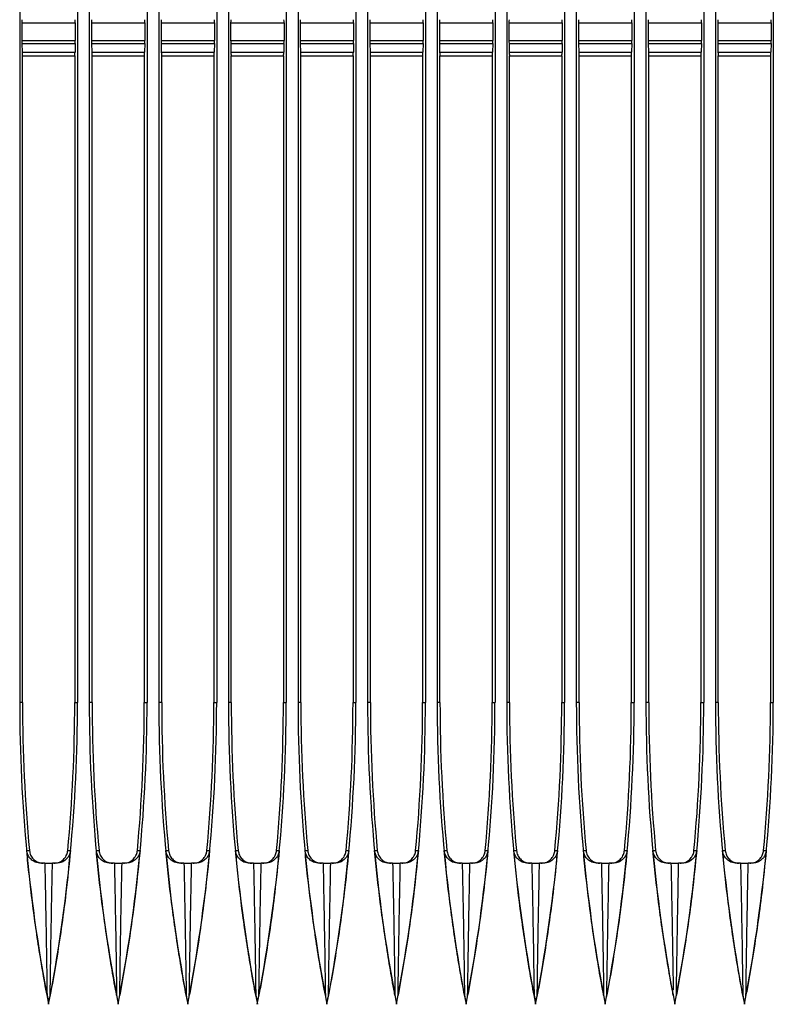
# Model space of a CAD drawing. Header units: millimetres. Extents: x 25 to 1935, y 715 to 2336.
# Tile 131 of 252: x 1343 to 1364, y 910 to 938. Entities that reach past the tile are written whole.
import ezdxf

# ---------------------------------------------------------------- set-up
doc = ezdxf.new("R2010")
doc.units = ezdxf.units.MM
doc.header["$LTSCALE"] = 2
doc.layers.get('0').update_dxf_attribs({"color": 2})

msp = doc.modelspace()

# ---------------------------------------------------------------- linework, layer by layer
at = {"color": 2, "linetype": 'Continuous', "lineweight": 30}
for p, q in [((1342.597, 1009.204), (1342.597, 918.637)), ((1344.26, 1009.204), (1344.26, 918.637)), ((1344.597, 1009.204), (1344.597, 918.637)), ((1346.26, 1009.204), (1346.26, 918.637)), ((1346.597, 1009.204), (1346.597, 918.637)), ((1348.26, 1009.204), (1348.26, 918.637)), ((1348.597, 1009.204), (1348.597, 918.637)), ((1350.26, 1009.204), (1350.26, 918.637)), ((1350.597, 1009.204), (1350.597, 918.637)), ((1352.26, 1009.204), (1352.26, 918.637)), ((1352.597, 1009.204), (1352.597, 918.637)), ((1354.26, 1009.204), (1354.26, 918.637)), ((1354.597, 1009.204), (1354.597, 918.637)), ((1356.26, 1009.204), (1356.26, 918.637)), ((1356.597, 1009.204), (1356.597, 918.637)), ((1358.26, 1009.204), (1358.26, 918.637)), ((1358.597, 1009.204), (1358.597, 918.637)), ((1360.26, 1009.204), (1360.26, 918.637)), ((1360.597, 1009.204), (1360.597, 918.637)), ((1362.26, 1009.204), (1362.26, 918.637)), ((1362.597, 1009.204), (1362.597, 918.637)), ((1364.26, 1009.204), (1364.26, 918.637)), ((1342.661, 938.173), (1342.661, 937.668)), ((1342.661, 938.173), (1344.195, 938.173)), ((1344.195, 938.173), (1344.195, 937.668)), ((1344.661, 938.173), (1344.661, 937.668)), ((1344.661, 938.173), (1346.195, 938.173)), ((1346.195, 938.173), (1346.195, 937.668)), ((1346.661, 938.173), (1346.661, 937.668)), ((1346.661, 938.173), (1348.195, 938.173)), ((1348.195, 938.173), (1348.195, 937.668)), ((1348.661, 938.173), (1348.661, 937.668)), ((1348.661, 938.173), (1350.195, 938.173)), ((1350.195, 938.173), (1350.195, 937.668)), ((1350.661, 938.173), (1350.661, 937.668)), ((1350.661, 938.173), (1352.195, 938.173)), ((1352.195, 938.173), (1352.195, 937.668)), ((1352.661, 938.173), (1352.661, 937.668)), ((1352.661, 938.173), (1354.195, 938.173)), ((1354.195, 938.173), (1354.195, 937.668)), ((1354.661, 938.173), (1354.661, 937.668)), ((1354.661, 938.173), (1356.195, 938.173)), ((1356.195, 938.173), (1356.195, 937.668)), ((1356.661, 938.173), (1356.661, 937.668)), ((1356.661, 938.173), (1358.195, 938.173)), ((1358.195, 938.173), (1358.195, 937.668)), ((1358.661, 938.173), (1358.661, 937.668)), ((1358.661, 938.173), (1360.195, 938.173)), ((1360.195, 938.173), (1360.195, 937.668)), ((1360.661, 938.173), (1360.661, 937.668)), ((1360.661, 938.173), (1362.195, 938.173)), ((1362.195, 938.173), (1362.195, 937.668)), ((1362.661, 938.173), (1362.661, 937.668)), ((1362.661, 938.173), (1364.195, 938.173)), ((1364.195, 938.173), (1364.195, 937.668)), ((1342.661, 937.668), (1344.195, 937.668)), ((1342.662, 937.578), (1342.668, 937.331)), ((1342.662, 937.578), (1344.194, 937.578)), ((1344.194, 937.578), (1344.188, 937.331)), ((1344.661, 937.668), (1346.195, 937.668)), ((1344.662, 937.578), (1344.668, 937.331)), ((1344.662, 937.578), (1346.194, 937.578)), ((1346.194, 937.578), (1346.188, 937.331)), ((1346.661, 937.668), (1348.195, 937.668)), ((1346.662, 937.578), (1346.668, 937.331)), ((1346.662, 937.578), (1348.194, 937.578)), ((1348.194, 937.578), (1348.188, 937.331)), ((1348.661, 937.668), (1350.195, 937.668)), ((1348.662, 937.578), (1348.668, 937.331)), ((1348.662, 937.578), (1350.194, 937.578)), ((1350.194, 937.578), (1350.188, 937.331)), ((1350.661, 937.668), (1352.195, 937.668)), ((1350.662, 937.578), (1350.668, 937.331)), ((1350.662, 937.578), (1352.194, 937.578)), ((1352.194, 937.578), (1352.188, 937.331)), ((1352.661, 937.668), (1354.195, 937.668)), ((1352.662, 937.578), (1352.668, 937.331)), ((1352.662, 937.578), (1354.194, 937.578)), ((1354.194, 937.578), (1354.188, 937.331)), ((1354.661, 937.668), (1356.195, 937.668)), ((1354.662, 937.578), (1354.668, 937.331)), ((1354.662, 937.578), (1356.194, 937.578)), ((1356.194, 937.578), (1356.188, 937.331)), ((1356.661, 937.668), (1358.195, 937.668)), ((1356.662, 937.578), (1356.668, 937.331)), ((1356.662, 937.578), (1358.194, 937.578)), ((1358.194, 937.578), (1358.188, 937.331)), ((1358.661, 937.668), (1360.195, 937.668)), ((1358.662, 937.578), (1358.668, 937.331)), ((1358.662, 937.578), (1360.194, 937.578)), ((1360.194, 937.578), (1360.188, 937.331)), ((1360.661, 937.668), (1362.195, 937.668)), ((1360.662, 937.578), (1360.668, 937.331)), ((1360.662, 937.578), (1362.194, 937.578)), ((1362.194, 937.578), (1362.188, 937.331)), ((1362.661, 937.668), (1364.195, 937.668)), ((1362.662, 937.578), (1362.668, 937.331)), ((1362.662, 937.578), (1364.194, 937.578)), ((1364.194, 937.578), (1364.188, 937.331)), ((1342.668, 937.331), (1344.188, 937.331)), ((1342.677, 937.22), (1344.179, 937.22)), ((1342.678, 918.637), (1342.678, 937.22)), ((1344.178, 937.22), (1344.178, 918.637)), ((1344.668, 937.331), (1346.188, 937.331)), ((1344.677, 937.22), (1346.179, 937.22)), ((1344.678, 918.637), (1344.678, 937.22)), ((1346.178, 937.22), (1346.178, 918.637)), ((1346.668, 937.331), (1348.188, 937.331)), ((1346.677, 937.22), (1348.179, 937.22)), ((1346.678, 918.637), (1346.678, 937.22)), ((1348.178, 937.22), (1348.178, 918.637)), ((1348.668, 937.331), (1350.188, 937.331)), ((1348.677, 937.22), (1350.179, 937.22)), ((1348.678, 918.637), (1348.678, 937.22)), ((1350.178, 937.22), (1350.178, 918.637)), ((1350.668, 937.331), (1352.188, 937.331)), ((1350.677, 937.22), (1352.179, 937.22)), ((1350.678, 918.637), (1350.678, 937.22)), ((1352.178, 937.22), (1352.178, 918.637)), ((1352.668, 937.331), (1354.188, 937.331)), ((1352.677, 937.22), (1354.179, 937.22)), ((1352.678, 918.637), (1352.678, 937.22)), ((1354.178, 937.22), (1354.178, 918.637)), ((1354.668, 937.331), (1356.188, 937.331)), ((1354.677, 937.22), (1356.179, 937.22)), ((1354.678, 918.637), (1354.678, 937.22)), ((1356.178, 937.22), (1356.178, 918.637)), ((1356.668, 937.331), (1358.188, 937.331)), ((1356.677, 937.22), (1358.179, 937.22)), ((1356.678, 918.637), (1356.678, 937.22)), ((1358.178, 937.22), (1358.178, 918.637)), ((1358.668, 937.331), (1360.188, 937.331)), ((1358.677, 937.22), (1360.179, 937.22)), ((1358.678, 918.637), (1358.678, 937.22)), ((1360.178, 937.22), (1360.178, 918.637)), ((1360.668, 937.331), (1362.188, 937.331)), ((1360.677, 937.22), (1362.179, 937.22)), ((1360.678, 918.637), (1360.678, 937.22)), ((1362.178, 937.22), (1362.178, 918.637)), ((1362.668, 937.331), (1364.188, 937.331)), ((1362.677, 937.22), (1364.179, 937.22)), ((1362.678, 918.637), (1362.678, 937.22)), ((1364.178, 937.22), (1364.178, 918.637)), ((1342.678, 918.637), (1342.597, 918.637)), ((1344.178, 918.637), (1344.26, 918.637)), ((1344.678, 918.637), (1344.597, 918.637)), ((1346.178, 918.637), (1346.26, 918.637)), ((1346.678, 918.637), (1346.597, 918.637)), ((1348.178, 918.637), (1348.26, 918.637)), ((1348.678, 918.637), (1348.597, 918.637)), ((1350.178, 918.637), (1350.26, 918.637)), ((1350.678, 918.637), (1350.597, 918.637)), ((1352.178, 918.637), (1352.26, 918.637)), ((1352.678, 918.637), (1352.597, 918.637)), ((1354.178, 918.637), (1354.26, 918.637)), ((1354.678, 918.637), (1354.597, 918.637)), ((1356.178, 918.637), (1356.26, 918.637)), ((1356.678, 918.637), (1356.597, 918.637)), ((1358.178, 918.637), (1358.26, 918.637)), ((1358.678, 918.637), (1358.597, 918.637)), ((1360.178, 918.637), (1360.26, 918.637)), ((1360.678, 918.637), (1360.597, 918.637)), ((1362.178, 918.637), (1362.26, 918.637)), ((1362.678, 918.637), (1362.597, 918.637)), ((1364.178, 918.637), (1364.26, 918.637)), ((1343.318, 914.02), (1343.21, 914.02)), ((1343.646, 914.02), (1343.538, 914.02)), ((1345.318, 914.02), (1345.21, 914.02)), ((1345.646, 914.02), (1345.538, 914.02)), ((1347.318, 914.02), (1347.21, 914.02)), ((1347.646, 914.02), (1347.538, 914.02)), ((1349.318, 914.02), (1349.21, 914.02)), ((1349.646, 914.02), (1349.538, 914.02)), ((1351.318, 914.02), (1351.21, 914.02)), ((1351.646, 914.02), (1351.538, 914.02)), ((1353.318, 914.02), (1353.21, 914.02)), ((1353.646, 914.02), (1353.538, 914.02)), ((1355.318, 914.02), (1355.21, 914.02)), ((1355.646, 914.02), (1355.538, 914.02)), ((1357.318, 914.02), (1357.21, 914.02)), ((1357.646, 914.02), (1357.538, 914.02)), ((1359.318, 914.02), (1359.21, 914.02)), ((1359.646, 914.02), (1359.538, 914.02)), ((1361.318, 914.02), (1361.21, 914.02)), ((1361.646, 914.02), (1361.538, 914.02)), ((1363.318, 914.02), (1363.21, 914.02)), ((1363.646, 914.02), (1363.538, 914.02)), ((1343.428, 909.985), (1343.428, 909.979)), ((1343.428, 909.979), (1343.428, 909.966)), ((1345.428, 909.985), (1345.428, 909.979)), ((1345.428, 909.979), (1345.428, 909.966)), ((1347.428, 909.985), (1347.428, 909.979)), ((1347.428, 909.979), (1347.428, 909.966)), ((1349.428, 909.985), (1349.428, 909.979)), ((1349.428, 909.979), (1349.428, 909.966)), ((1351.428, 909.985), (1351.428, 909.979)), ((1351.428, 909.979), (1351.428, 909.966)), ((1353.428, 909.985), (1353.428, 909.979)), ((1353.428, 909.979), (1353.428, 909.966)), ((1355.428, 909.985), (1355.428, 909.979)), ((1355.428, 909.979), (1355.428, 909.966)), ((1357.428, 909.985), (1357.428, 909.979)), ((1357.428, 909.979), (1357.428, 909.966)), ((1359.428, 909.985), (1359.428, 909.979)), ((1359.428, 909.979), (1359.428, 909.966)), ((1361.428, 909.985), (1361.428, 909.979)), ((1361.428, 909.979), (1361.428, 909.966)), ((1363.428, 909.985), (1363.428, 909.979)), ((1363.428, 909.979), (1363.428, 909.966))]:
    msp.add_line(p, q, dxfattribs=at)
at = {"color": 2, "linetype": 'Continuous', "lineweight": 30, "flags": 128}
for points in [[(1342.8, 914.383), (1342.839, 914.383), (1342.877, 914.383)], [(1343.979, 914.383), (1344.018, 914.383), (1344.057, 914.383)], [(1344.8, 914.383), (1344.839, 914.383), (1344.877, 914.383)], [(1345.979, 914.383), (1346.018, 914.383), (1346.057, 914.383)], [(1346.8, 914.383), (1346.839, 914.383), (1346.877, 914.383)], [(1347.979, 914.383), (1348.018, 914.383), (1348.057, 914.383)], [(1348.8, 914.383), (1348.839, 914.383), (1348.877, 914.383)], [(1349.979, 914.383), (1350.018, 914.383), (1350.057, 914.383)], [(1350.8, 914.383), (1350.839, 914.383), (1350.877, 914.383)], [(1351.979, 914.383), (1352.018, 914.383), (1352.057, 914.383)], [(1352.8, 914.383), (1352.839, 914.383), (1352.877, 914.383)], [(1353.979, 914.383), (1354.018, 914.383), (1354.057, 914.383)], [(1354.8, 914.383), (1354.839, 914.383), (1354.877, 914.383)], [(1355.979, 914.383), (1356.018, 914.383), (1356.057, 914.383)], [(1356.8, 914.383), (1356.839, 914.383), (1356.877, 914.383)], [(1357.979, 914.383), (1358.018, 914.383), (1358.057, 914.383)], [(1358.8, 914.383), (1358.839, 914.383), (1358.877, 914.383)], [(1359.979, 914.383), (1360.018, 914.383), (1360.057, 914.383)], [(1360.8, 914.383), (1360.839, 914.383), (1360.877, 914.383)], [(1361.979, 914.383), (1362.018, 914.383), (1362.057, 914.383)], [(1362.8, 914.383), (1362.839, 914.383), (1362.877, 914.383)], [(1363.979, 914.383), (1364.018, 914.383), (1364.057, 914.383)]]:
    msp.add_lwpolyline(points, dxfattribs=at)
at = {"color": 2, "linetype": 'Continuous', "lineweight": 30}
for centre, radius, start, end in [((1388.228, 918.637), 45.631, 180, 190.9538), ((1388.228, 918.637), 45.55, 180, 185.3582), ((1298.628, 918.637), 45.631, 349.0462, 0), ((1298.628, 918.637), 45.55, 354.6418, 0), ((1390.228, 918.637), 45.631, 180, 190.9538), ((1390.228, 918.637), 45.55, 180, 185.3582), ((1300.628, 918.637), 45.631, 349.0462, 0), ((1300.628, 918.637), 45.55, 354.6418, 0), ((1392.228, 918.637), 45.631, 180, 190.9538), ((1392.228, 918.637), 45.55, 180, 185.3582), ((1302.628, 918.637), 45.631, 349.0462, 0), ((1302.628, 918.637), 45.55, 354.6418, 0), ((1394.228, 918.637), 45.631, 180, 190.9538), ((1394.228, 918.637), 45.55, 180, 185.3582), ((1304.628, 918.637), 45.631, 349.0462, 0), ((1304.628, 918.637), 45.55, 354.6418, 0), ((1396.228, 918.637), 45.631, 180, 190.9538), ((1396.228, 918.637), 45.55, 180, 185.3582), ((1306.628, 918.637), 45.631, 349.0462, 0), ((1306.628, 918.637), 45.55, 354.6418, 0), ((1398.228, 918.637), 45.631, 180, 190.9538), ((1398.228, 918.637), 45.55, 180, 185.3582), ((1308.628, 918.637), 45.631, 349.0462, 0), ((1308.628, 918.637), 45.55, 354.6418, 0), ((1400.228, 918.637), 45.631, 180, 190.9538), ((1400.228, 918.637), 45.55, 180, 185.3582), ((1310.628, 918.637), 45.631, 349.0462, 0), ((1310.628, 918.637), 45.55, 354.6418, 0), ((1402.228, 918.637), 45.631, 180, 190.9538), ((1402.228, 918.637), 45.55, 180, 185.3582), ((1312.628, 918.637), 45.631, 349.0462, 0), ((1312.628, 918.637), 45.55, 354.6418, 0), ((1404.228, 918.637), 45.631, 180, 190.9538), ((1404.228, 918.637), 45.55, 180, 185.3582), ((1314.628, 918.637), 45.631, 349.0462, 0), ((1314.628, 918.637), 45.55, 354.6418, 0), ((1406.228, 918.637), 45.631, 180, 190.9538), ((1406.228, 918.637), 45.55, 180, 185.3582), ((1316.628, 918.637), 45.631, 349.0462, 0), ((1316.628, 918.637), 45.55, 354.6418, 0), ((1408.228, 918.637), 45.631, 180, 190.9538), ((1408.228, 918.637), 45.55, 180, 185.3582), ((1318.628, 918.637), 45.631, 349.0462, 0), ((1318.628, 918.637), 45.55, 354.6418, 0)]:
    msp.add_arc(centre, radius, start, end, dxfattribs=at)
for centre, start_param, end_param in [((1342.671, 938.173), 1.107149, 1.570796), ((1344.185, 938.173), 4.712389, 5.176037), ((1344.671, 938.173), 1.107149, 1.570796), ((1346.185, 938.173), 4.712389, 5.176037), ((1346.671, 938.173), 1.107149, 1.570796), ((1348.185, 938.173), 4.712389, 5.176037), ((1348.671, 938.173), 1.107149, 1.570796), ((1350.185, 938.173), 4.712389, 5.176037), ((1350.671, 938.173), 1.107149, 1.570796), ((1352.185, 938.173), 4.712389, 5.176037), ((1352.671, 938.173), 1.107149, 1.570796), ((1354.185, 938.173), 4.712389, 5.176037), ((1354.671, 938.173), 1.107149, 1.570796), ((1356.185, 938.173), 4.712389, 5.176037), ((1356.671, 938.173), 1.107149, 1.570796), ((1358.185, 938.173), 4.712389, 5.176037), ((1358.671, 938.173), 1.107149, 1.570796), ((1360.185, 938.173), 4.712389, 5.176037), ((1360.671, 938.173), 1.107149, 1.570796), ((1362.185, 938.173), 4.712389, 5.176037), ((1362.671, 938.173), 1.107149, 1.570796), ((1364.185, 938.173), 4.712389, 5.176037), ((1342.671, 937.668), 1.570796, 2.034444), ((1344.185, 937.668), 4.248741, 4.712389), ((1344.671, 937.668), 1.570796, 2.034444), ((1346.185, 937.668), 4.248741, 4.712389), ((1346.671, 937.668), 1.570796, 2.034444), ((1348.185, 937.668), 4.248741, 4.712389), ((1348.671, 937.668), 1.570796, 2.034444), ((1350.185, 937.668), 4.248741, 4.712389), ((1350.671, 937.668), 1.570796, 2.034444), ((1352.185, 937.668), 4.248741, 4.712389), ((1352.671, 937.668), 1.570796, 2.034444), ((1354.185, 937.668), 4.248741, 4.712389), ((1354.671, 937.668), 1.570796, 2.034444), ((1356.185, 937.668), 4.248741, 4.712389), ((1356.671, 937.668), 1.570796, 2.034444), ((1358.185, 937.668), 4.248741, 4.712389), ((1358.671, 937.668), 1.570796, 2.034444), ((1360.185, 937.668), 4.248741, 4.712389), ((1360.671, 937.668), 1.570796, 2.034444), ((1362.185, 937.668), 4.248741, 4.712389), ((1362.671, 937.668), 1.570796, 2.034444), ((1364.185, 937.668), 4.248741, 4.712389), ((1342.677, 937.42), 2.034444, 3.141593), ((1344.179, 937.42), 3.141593, 4.248741), ((1344.677, 937.42), 2.034444, 3.141593), ((1346.179, 937.42), 3.141593, 4.248741), ((1346.677, 937.42), 2.034444, 3.141593), ((1348.179, 937.42), 3.141593, 4.248741), ((1348.677, 937.42), 2.034444, 3.141593), ((1350.179, 937.42), 3.141593, 4.248741), ((1350.677, 937.42), 2.034444, 3.141593), ((1352.179, 937.42), 3.141593, 4.248741), ((1352.677, 937.42), 2.034444, 3.141593), ((1354.179, 937.42), 3.141593, 4.248741), ((1354.677, 937.42), 2.034444, 3.141593), ((1356.179, 937.42), 3.141593, 4.248741), ((1356.677, 937.42), 2.034444, 3.141593), ((1358.179, 937.42), 3.141593, 4.248741), ((1358.677, 937.42), 2.034444, 3.141593), ((1360.179, 937.42), 3.141593, 4.248741), ((1360.677, 937.42), 2.034444, 3.141593), ((1362.179, 937.42), 3.141593, 4.248741), ((1362.677, 937.42), 2.034444, 3.141593), ((1364.179, 937.42), 3.141593, 4.248741)]:
    msp.add_ellipse(centre, major_axis=(0, 0.2), ratio=0.048908, start_param=start_param, end_param=end_param, dxfattribs=at)
for points, knots in [([(1343.383, 910.226), (1343.378, 910.254), (1343.326, 910.528), (1343.191, 911.295), (1343.003, 912.53), (1342.871, 913.644), (1342.811, 914.262), (1342.8, 914.383)], [0, 0, 0, 0, 0.020547, 0.199064, 0.556136, 0.913207, 1, 1, 1, 1]), ([(1343.21, 914.02), (1343.153, 914.027), (1343.051, 914.038), (1342.925, 914.121), (1342.841, 914.226), (1342.807, 914.32), (1342.801, 914.374), (1342.8, 914.383)], [0, 0, 0, 0, 0.308912, 0.553523, 0.754073, 0.955793, 1, 1, 1, 1]), ([(1342.877, 914.383), (1342.886, 914.339), (1342.903, 914.25), (1342.983, 914.137), (1343.092, 914.057), (1343.197, 914.024), (1343.259, 914.021), (1343.276, 914.02)], [0, 0, 0, 0, 0.227964, 0.455923, 0.684031, 0.912408, 1, 1, 1, 1]), ([(1344.057, 914.383), (1344.016, 913.978), (1343.913, 912.965), (1343.725, 911.655), (1343.557, 910.676), (1343.487, 910.301), (1343.473, 910.226)], [0, 0, 0, 0, 0.290729, 0.72723, 0.945448, 1, 1, 1, 1]), ([(1343.58, 914.02), (1343.625, 914.025), (1343.716, 914.034), (1343.836, 914.103), (1343.926, 914.204), (1343.969, 914.305), (1343.977, 914.366), (1343.979, 914.383)], [0, 0, 0, 0, 0.22861, 0.457225, 0.685714, 0.913942, 1, 1, 1, 1]), ([(1344.057, 914.383), (1344.05, 914.345), (1344.036, 914.269), (1343.974, 914.17), (1343.887, 914.089), (1343.774, 914.032), (1343.689, 914.024), (1343.646, 914.02)], [0, 0, 0, 0, 0.17576, 0.350927, 0.53983, 0.763965, 1, 1, 1, 1]), ([(1345.383, 910.226), (1345.378, 910.254), (1345.326, 910.528), (1345.191, 911.295), (1345.003, 912.53), (1344.871, 913.644), (1344.811, 914.262), (1344.8, 914.383)], [0, 0, 0, 0, 0.020547, 0.199064, 0.556136, 0.913207, 1, 1, 1, 1]), ([(1345.21, 914.02), (1345.153, 914.027), (1345.051, 914.038), (1344.925, 914.121), (1344.841, 914.226), (1344.807, 914.32), (1344.801, 914.374), (1344.8, 914.383)], [0, 0, 0, 0, 0.308912, 0.553523, 0.754073, 0.955793, 1, 1, 1, 1]), ([(1344.877, 914.383), (1344.886, 914.339), (1344.903, 914.25), (1344.983, 914.137), (1345.092, 914.057), (1345.197, 914.024), (1345.259, 914.021), (1345.276, 914.02)], [0, 0, 0, 0, 0.227964, 0.455923, 0.684031, 0.912408, 1, 1, 1, 1]), ([(1346.057, 914.383), (1346.016, 913.978), (1345.913, 912.965), (1345.725, 911.655), (1345.557, 910.676), (1345.487, 910.301), (1345.473, 910.226)], [0, 0, 0, 0, 0.290729, 0.72723, 0.945448, 1, 1, 1, 1]), ([(1345.58, 914.02), (1345.625, 914.025), (1345.716, 914.034), (1345.836, 914.103), (1345.926, 914.204), (1345.969, 914.305), (1345.977, 914.366), (1345.979, 914.383)], [0, 0, 0, 0, 0.22861, 0.457225, 0.685714, 0.913942, 1, 1, 1, 1]), ([(1346.057, 914.383), (1346.05, 914.345), (1346.036, 914.269), (1345.974, 914.17), (1345.887, 914.089), (1345.774, 914.032), (1345.689, 914.024), (1345.646, 914.02)], [0, 0, 0, 0, 0.1757599, 0.3509271, 0.5398303, 0.7639653, 1, 1, 1, 1]), ([(1347.383, 910.226), (1347.378, 910.254), (1347.326, 910.528), (1347.191, 911.295), (1347.003, 912.53), (1346.871, 913.644), (1346.811, 914.262), (1346.8, 914.383)], [0, 0, 0, 0, 0.020547, 0.199064, 0.556136, 0.913207, 1, 1, 1, 1]), ([(1347.21, 914.02), (1347.153, 914.027), (1347.051, 914.038), (1346.925, 914.121), (1346.841, 914.226), (1346.807, 914.32), (1346.801, 914.374), (1346.8, 914.383)], [0, 0, 0, 0, 0.3089115, 0.5535232, 0.7540732, 0.9557931, 1, 1, 1, 1]), ([(1346.877, 914.383), (1346.886, 914.339), (1346.903, 914.25), (1346.983, 914.137), (1347.092, 914.057), (1347.197, 914.024), (1347.259, 914.021), (1347.276, 914.02)], [0, 0, 0, 0, 0.227964, 0.455923, 0.684031, 0.912408, 1, 1, 1, 1]), ([(1348.057, 914.383), (1348.016, 913.978), (1347.913, 912.965), (1347.725, 911.655), (1347.557, 910.676), (1347.487, 910.301), (1347.473, 910.226)], [0, 0, 0, 0, 0.290729, 0.72723, 0.945448, 1, 1, 1, 1]), ([(1347.58, 914.02), (1347.625, 914.025), (1347.716, 914.034), (1347.836, 914.103), (1347.926, 914.204), (1347.969, 914.305), (1347.977, 914.366), (1347.979, 914.383)], [0, 0, 0, 0, 0.22861, 0.457225, 0.685714, 0.913942, 1, 1, 1, 1]), ([(1348.057, 914.383), (1348.05, 914.345), (1348.036, 914.269), (1347.974, 914.17), (1347.887, 914.089), (1347.774, 914.032), (1347.689, 914.024), (1347.646, 914.02)], [0, 0, 0, 0, 0.17576, 0.350927, 0.53983, 0.763965, 1, 1, 1, 1]), ([(1349.383, 910.226), (1349.378, 910.254), (1349.326, 910.528), (1349.191, 911.295), (1349.003, 912.53), (1348.871, 913.644), (1348.811, 914.262), (1348.8, 914.383)], [0, 0, 0, 0, 0.020547, 0.199064, 0.556136, 0.913207, 1, 1, 1, 1]), ([(1349.21, 914.02), (1349.153, 914.027), (1349.051, 914.038), (1348.925, 914.121), (1348.841, 914.226), (1348.807, 914.32), (1348.801, 914.374), (1348.8, 914.383)], [0, 0, 0, 0, 0.3089115, 0.5535232, 0.7540732, 0.9557931, 1, 1, 1, 1]), ([(1348.877, 914.383), (1348.886, 914.339), (1348.903, 914.25), (1348.983, 914.137), (1349.092, 914.057), (1349.197, 914.024), (1349.259, 914.021), (1349.276, 914.02)], [0, 0, 0, 0, 0.227964, 0.455923, 0.684031, 0.912408, 1, 1, 1, 1]), ([(1350.057, 914.383), (1350.016, 913.978), (1349.913, 912.965), (1349.725, 911.655), (1349.557, 910.676), (1349.487, 910.301), (1349.473, 910.226)], [0, 0, 0, 0, 0.290729, 0.72723, 0.945448, 1, 1, 1, 1]), ([(1349.58, 914.02), (1349.625, 914.025), (1349.716, 914.034), (1349.836, 914.103), (1349.926, 914.204), (1349.969, 914.305), (1349.977, 914.366), (1349.979, 914.383)], [0, 0, 0, 0, 0.2286101, 0.4572245, 0.685714, 0.9139416, 1, 1, 1, 1]), ([(1350.057, 914.383), (1350.05, 914.345), (1350.036, 914.269), (1349.974, 914.17), (1349.887, 914.089), (1349.774, 914.032), (1349.689, 914.024), (1349.646, 914.02)], [0, 0, 0, 0, 0.1757599, 0.3509271, 0.5398303, 0.7639653, 1, 1, 1, 1]), ([(1351.383, 910.226), (1351.378, 910.254), (1351.326, 910.528), (1351.191, 911.295), (1351.003, 912.53), (1350.871, 913.644), (1350.811, 914.262), (1350.8, 914.383)], [0, 0, 0, 0, 0.020547, 0.199064, 0.556136, 0.913207, 1, 1, 1, 1]), ([(1351.21, 914.02), (1351.153, 914.027), (1351.051, 914.038), (1350.925, 914.121), (1350.841, 914.226), (1350.807, 914.32), (1350.801, 914.374), (1350.8, 914.383)], [0, 0, 0, 0, 0.308912, 0.553523, 0.754073, 0.955793, 1, 1, 1, 1]), ([(1350.877, 914.383), (1350.886, 914.339), (1350.903, 914.25), (1350.983, 914.137), (1351.092, 914.057), (1351.197, 914.024), (1351.259, 914.021), (1351.276, 914.02)], [0, 0, 0, 0, 0.227964, 0.455923, 0.684031, 0.912408, 1, 1, 1, 1]), ([(1352.057, 914.383), (1352.016, 913.978), (1351.913, 912.965), (1351.725, 911.655), (1351.557, 910.676), (1351.487, 910.301), (1351.473, 910.226)], [0, 0, 0, 0, 0.290729, 0.72723, 0.945448, 1, 1, 1, 1]), ([(1351.58, 914.02), (1351.625, 914.025), (1351.716, 914.034), (1351.836, 914.103), (1351.926, 914.204), (1351.969, 914.305), (1351.977, 914.366), (1351.979, 914.383)], [0, 0, 0, 0, 0.2286101, 0.4572245, 0.685714, 0.9139416, 1, 1, 1, 1]), ([(1352.057, 914.383), (1352.05, 914.345), (1352.036, 914.269), (1351.974, 914.17), (1351.887, 914.089), (1351.774, 914.032), (1351.689, 914.024), (1351.646, 914.02)], [0, 0, 0, 0, 0.17576, 0.350927, 0.53983, 0.763965, 1, 1, 1, 1]), ([(1353.383, 910.226), (1353.378, 910.254), (1353.326, 910.528), (1353.191, 911.295), (1353.003, 912.53), (1352.871, 913.644), (1352.811, 914.262), (1352.8, 914.383)], [0, 0, 0, 0, 0.020547, 0.199064, 0.556136, 0.913207, 1, 1, 1, 1]), ([(1353.21, 914.02), (1353.153, 914.027), (1353.051, 914.038), (1352.925, 914.121), (1352.841, 914.226), (1352.807, 914.32), (1352.801, 914.374), (1352.8, 914.383)], [0, 0, 0, 0, 0.308912, 0.553523, 0.754073, 0.955793, 1, 1, 1, 1]), ([(1352.877, 914.383), (1352.886, 914.339), (1352.903, 914.25), (1352.983, 914.137), (1353.092, 914.057), (1353.197, 914.024), (1353.259, 914.021), (1353.276, 914.02)], [0, 0, 0, 0, 0.227964, 0.455923, 0.684031, 0.912408, 1, 1, 1, 1]), ([(1354.057, 914.383), (1354.016, 913.978), (1353.913, 912.965), (1353.725, 911.655), (1353.557, 910.676), (1353.487, 910.301), (1353.473, 910.226)], [0, 0, 0, 0, 0.290729, 0.72723, 0.945448, 1, 1, 1, 1]), ([(1353.58, 914.02), (1353.625, 914.025), (1353.716, 914.034), (1353.836, 914.103), (1353.926, 914.204), (1353.969, 914.305), (1353.977, 914.366), (1353.979, 914.383)], [0, 0, 0, 0, 0.2286101, 0.4572245, 0.685714, 0.9139416, 1, 1, 1, 1]), ([(1354.057, 914.383), (1354.05, 914.345), (1354.036, 914.269), (1353.974, 914.17), (1353.887, 914.089), (1353.774, 914.032), (1353.689, 914.024), (1353.646, 914.02)], [0, 0, 0, 0, 0.17576, 0.350927, 0.53983, 0.763965, 1, 1, 1, 1]), ([(1355.383, 910.226), (1355.378, 910.254), (1355.326, 910.528), (1355.191, 911.295), (1355.003, 912.53), (1354.871, 913.644), (1354.811, 914.262), (1354.8, 914.383)], [0, 0, 0, 0, 0.020547, 0.199064, 0.556136, 0.913207, 1, 1, 1, 1]), ([(1355.21, 914.02), (1355.153, 914.027), (1355.051, 914.038), (1354.925, 914.121), (1354.841, 914.226), (1354.807, 914.32), (1354.801, 914.374), (1354.8, 914.383)], [0, 0, 0, 0, 0.308912, 0.553523, 0.754073, 0.955793, 1, 1, 1, 1]), ([(1354.877, 914.383), (1354.886, 914.339), (1354.903, 914.25), (1354.983, 914.137), (1355.092, 914.057), (1355.197, 914.024), (1355.259, 914.021), (1355.276, 914.02)], [0, 0, 0, 0, 0.227964, 0.455923, 0.684031, 0.912408, 1, 1, 1, 1]), ([(1356.057, 914.383), (1356.016, 913.978), (1355.913, 912.965), (1355.725, 911.655), (1355.557, 910.676), (1355.487, 910.301), (1355.473, 910.226)], [0, 0, 0, 0, 0.290729, 0.72723, 0.945448, 1, 1, 1, 1]), ([(1355.58, 914.02), (1355.625, 914.025), (1355.716, 914.034), (1355.836, 914.103), (1355.926, 914.204), (1355.969, 914.305), (1355.977, 914.366), (1355.979, 914.383)], [0, 0, 0, 0, 0.2286101, 0.4572245, 0.685714, 0.9139416, 1, 1, 1, 1]), ([(1356.057, 914.383), (1356.05, 914.345), (1356.036, 914.269), (1355.974, 914.17), (1355.887, 914.089), (1355.774, 914.032), (1355.689, 914.024), (1355.646, 914.02)], [0, 0, 0, 0, 0.17576, 0.350927, 0.53983, 0.763965, 1, 1, 1, 1]), ([(1357.383, 910.226), (1357.378, 910.254), (1357.326, 910.528), (1357.191, 911.295), (1357.003, 912.53), (1356.871, 913.644), (1356.811, 914.262), (1356.8, 914.383)], [0, 0, 0, 0, 0.020547, 0.199064, 0.556136, 0.913207, 1, 1, 1, 1]), ([(1357.21, 914.02), (1357.153, 914.027), (1357.051, 914.038), (1356.925, 914.121), (1356.841, 914.226), (1356.807, 914.32), (1356.801, 914.374), (1356.8, 914.383)], [0, 0, 0, 0, 0.308912, 0.553523, 0.754073, 0.955793, 1, 1, 1, 1]), ([(1356.877, 914.383), (1356.886, 914.339), (1356.903, 914.25), (1356.983, 914.137), (1357.092, 914.057), (1357.197, 914.024), (1357.259, 914.021), (1357.276, 914.02)], [0, 0, 0, 0, 0.227964, 0.4559225, 0.684031, 0.9124081, 1, 1, 1, 1]), ([(1358.057, 914.383), (1358.016, 913.978), (1357.913, 912.965), (1357.725, 911.655), (1357.557, 910.676), (1357.487, 910.301), (1357.473, 910.226)], [0, 0, 0, 0, 0.290729, 0.72723, 0.945448, 1, 1, 1, 1]), ([(1357.58, 914.02), (1357.625, 914.025), (1357.716, 914.034), (1357.836, 914.103), (1357.926, 914.204), (1357.969, 914.305), (1357.977, 914.366), (1357.979, 914.383)], [0, 0, 0, 0, 0.22861, 0.457225, 0.685714, 0.913942, 1, 1, 1, 1]), ([(1358.057, 914.383), (1358.05, 914.345), (1358.036, 914.269), (1357.974, 914.17), (1357.887, 914.089), (1357.774, 914.032), (1357.689, 914.024), (1357.646, 914.02)], [0, 0, 0, 0, 0.17576, 0.350927, 0.53983, 0.763965, 1, 1, 1, 1]), ([(1359.383, 910.226), (1359.378, 910.254), (1359.326, 910.528), (1359.191, 911.295), (1359.003, 912.53), (1358.871, 913.644), (1358.811, 914.262), (1358.8, 914.383)], [0, 0, 0, 0, 0.020547, 0.199064, 0.556136, 0.913207, 1, 1, 1, 1]), ([(1359.21, 914.02), (1359.153, 914.027), (1359.051, 914.038), (1358.925, 914.121), (1358.841, 914.226), (1358.807, 914.32), (1358.801, 914.374), (1358.8, 914.383)], [0, 0, 0, 0, 0.308912, 0.553523, 0.754073, 0.955793, 1, 1, 1, 1]), ([(1358.877, 914.383), (1358.886, 914.339), (1358.903, 914.25), (1358.983, 914.137), (1359.092, 914.057), (1359.197, 914.024), (1359.259, 914.021), (1359.276, 914.02)], [0, 0, 0, 0, 0.227964, 0.4559225, 0.684031, 0.9124081, 1, 1, 1, 1]), ([(1360.057, 914.383), (1360.016, 913.978), (1359.913, 912.965), (1359.725, 911.655), (1359.557, 910.676), (1359.487, 910.301), (1359.473, 910.226)], [0, 0, 0, 0, 0.290729, 0.72723, 0.945448, 1, 1, 1, 1]), ([(1359.58, 914.02), (1359.625, 914.025), (1359.716, 914.034), (1359.836, 914.103), (1359.926, 914.204), (1359.969, 914.305), (1359.977, 914.366), (1359.979, 914.383)], [0, 0, 0, 0, 0.22861, 0.457225, 0.685714, 0.913942, 1, 1, 1, 1]), ([(1360.057, 914.383), (1360.05, 914.345), (1360.036, 914.269), (1359.974, 914.17), (1359.887, 914.089), (1359.774, 914.032), (1359.689, 914.024), (1359.646, 914.02)], [0, 0, 0, 0, 0.17576, 0.350927, 0.53983, 0.763965, 1, 1, 1, 1]), ([(1361.383, 910.226), (1361.378, 910.254), (1361.326, 910.528), (1361.191, 911.295), (1361.003, 912.53), (1360.871, 913.644), (1360.811, 914.262), (1360.8, 914.383)], [0, 0, 0, 0, 0.020547, 0.199064, 0.556136, 0.913207, 1, 1, 1, 1]), ([(1361.21, 914.02), (1361.153, 914.027), (1361.051, 914.038), (1360.925, 914.121), (1360.841, 914.226), (1360.807, 914.32), (1360.801, 914.374), (1360.8, 914.383)], [0, 0, 0, 0, 0.3089115, 0.5535232, 0.7540732, 0.9557931, 1, 1, 1, 1]), ([(1360.877, 914.383), (1360.886, 914.339), (1360.903, 914.25), (1360.983, 914.137), (1361.092, 914.057), (1361.197, 914.024), (1361.259, 914.021), (1361.276, 914.02)], [0, 0, 0, 0, 0.227964, 0.455923, 0.684031, 0.912408, 1, 1, 1, 1]), ([(1362.057, 914.383), (1362.016, 913.978), (1361.913, 912.965), (1361.725, 911.655), (1361.557, 910.676), (1361.487, 910.301), (1361.473, 910.226)], [0, 0, 0, 0, 0.290729, 0.72723, 0.945448, 1, 1, 1, 1]), ([(1361.58, 914.02), (1361.625, 914.025), (1361.716, 914.034), (1361.836, 914.103), (1361.926, 914.204), (1361.969, 914.305), (1361.977, 914.366), (1361.979, 914.383)], [0, 0, 0, 0, 0.22861, 0.457225, 0.685714, 0.913942, 1, 1, 1, 1]), ([(1362.057, 914.383), (1362.05, 914.345), (1362.036, 914.269), (1361.974, 914.17), (1361.887, 914.089), (1361.774, 914.032), (1361.689, 914.024), (1361.646, 914.02)], [0, 0, 0, 0, 0.17576, 0.350927, 0.53983, 0.763965, 1, 1, 1, 1]), ([(1363.383, 910.226), (1363.378, 910.254), (1363.326, 910.528), (1363.191, 911.295), (1363.003, 912.53), (1362.871, 913.644), (1362.811, 914.262), (1362.8, 914.383)], [0, 0, 0, 0, 0.0205465, 0.1990642, 0.5561357, 0.9132072, 1, 1, 1, 1]), ([(1363.21, 914.02), (1363.153, 914.027), (1363.051, 914.038), (1362.925, 914.121), (1362.841, 914.226), (1362.807, 914.32), (1362.801, 914.374), (1362.8, 914.383)], [0, 0, 0, 0, 0.308912, 0.553523, 0.754073, 0.955793, 1, 1, 1, 1]), ([(1362.877, 914.383), (1362.886, 914.339), (1362.903, 914.25), (1362.983, 914.137), (1363.092, 914.057), (1363.197, 914.024), (1363.259, 914.021), (1363.276, 914.02)], [0, 0, 0, 0, 0.227964, 0.4559225, 0.684031, 0.9124081, 1, 1, 1, 1]), ([(1364.057, 914.383), (1364.016, 913.978), (1363.913, 912.965), (1363.725, 911.655), (1363.557, 910.676), (1363.487, 910.301), (1363.473, 910.226)], [0, 0, 0, 0, 0.290729, 0.72723, 0.945448, 1, 1, 1, 1]), ([(1363.58, 914.02), (1363.625, 914.025), (1363.716, 914.034), (1363.836, 914.103), (1363.926, 914.204), (1363.969, 914.305), (1363.977, 914.366), (1363.979, 914.383)], [0, 0, 0, 0, 0.22861, 0.457225, 0.685714, 0.913942, 1, 1, 1, 1]), ([(1364.057, 914.383), (1364.05, 914.345), (1364.036, 914.269), (1363.974, 914.17), (1363.887, 914.089), (1363.774, 914.032), (1363.689, 914.024), (1363.646, 914.02)], [0, 0, 0, 0, 0.1757599, 0.3509271, 0.5398303, 0.7639653, 1, 1, 1, 1]), ([(1343.318, 914.02), (1343.331, 913.388), (1343.355, 912.122), (1343.374, 910.858), (1343.383, 910.226)], [0, 0, 0, 0, 0.50007, 1, 1, 1, 1]), ([(1343.318, 914.02), (1343.338, 914.02), (1343.378, 914.02), (1343.431, 914.02), (1343.486, 914.02), (1343.515, 914.02), (1343.538, 914.02)], [0, 0, 0, 0, 0.289779, 0.578348, 0.668623, 1, 1, 1, 1]), ([(1343.473, 910.226), (1343.483, 910.858), (1343.501, 912.122), (1343.526, 913.388), (1343.538, 914.02)], [0, 0, 0, 0, 0.49993, 1, 1, 1, 1]), ([(1345.318, 914.02), (1345.331, 913.388), (1345.355, 912.122), (1345.374, 910.858), (1345.383, 910.226)], [0, 0, 0, 0, 0.50007, 1, 1, 1, 1]), ([(1345.318, 914.02), (1345.338, 914.02), (1345.378, 914.02), (1345.431, 914.02), (1345.486, 914.02), (1345.515, 914.02), (1345.538, 914.02)], [0, 0, 0, 0, 0.289779, 0.578348, 0.668623, 1, 1, 1, 1]), ([(1345.473, 910.226), (1345.483, 910.858), (1345.501, 912.122), (1345.526, 913.388), (1345.538, 914.02)], [0, 0, 0, 0, 0.49993, 1, 1, 1, 1]), ([(1347.318, 914.02), (1347.331, 913.388), (1347.355, 912.122), (1347.374, 910.858), (1347.383, 910.226)], [0, 0, 0, 0, 0.50007, 1, 1, 1, 1]), ([(1347.318, 914.02), (1347.338, 914.02), (1347.378, 914.02), (1347.431, 914.02), (1347.486, 914.02), (1347.515, 914.02), (1347.538, 914.02)], [0, 0, 0, 0, 0.289779, 0.578348, 0.668623, 1, 1, 1, 1]), ([(1347.473, 910.226), (1347.483, 910.858), (1347.501, 912.122), (1347.526, 913.388), (1347.538, 914.02)], [0, 0, 0, 0, 0.49993, 1, 1, 1, 1]), ([(1349.318, 914.02), (1349.331, 913.388), (1349.355, 912.122), (1349.374, 910.858), (1349.383, 910.226)], [0, 0, 0, 0, 0.50007, 1, 1, 1, 1]), ([(1349.318, 914.02), (1349.338, 914.02), (1349.378, 914.02), (1349.431, 914.02), (1349.486, 914.02), (1349.515, 914.02), (1349.538, 914.02)], [0, 0, 0, 0, 0.289779, 0.578348, 0.668623, 1, 1, 1, 1]), ([(1349.473, 910.226), (1349.483, 910.858), (1349.501, 912.122), (1349.526, 913.388), (1349.538, 914.02)], [0, 0, 0, 0, 0.4999295, 1, 1, 1, 1]), ([(1351.318, 914.02), (1351.331, 913.388), (1351.355, 912.122), (1351.374, 910.858), (1351.383, 910.226)], [0, 0, 0, 0, 0.50007, 1, 1, 1, 1]), ([(1351.318, 914.02), (1351.338, 914.02), (1351.378, 914.02), (1351.431, 914.02), (1351.486, 914.02), (1351.515, 914.02), (1351.538, 914.02)], [0, 0, 0, 0, 0.289779, 0.578348, 0.668623, 1, 1, 1, 1]), ([(1351.473, 910.226), (1351.483, 910.858), (1351.501, 912.122), (1351.526, 913.388), (1351.538, 914.02)], [0, 0, 0, 0, 0.49993, 1, 1, 1, 1]), ([(1353.318, 914.02), (1353.331, 913.388), (1353.355, 912.122), (1353.374, 910.858), (1353.383, 910.226)], [0, 0, 0, 0, 0.50007, 1, 1, 1, 1]), ([(1353.318, 914.02), (1353.338, 914.02), (1353.378, 914.02), (1353.431, 914.02), (1353.486, 914.02), (1353.515, 914.02), (1353.538, 914.02)], [0, 0, 0, 0, 0.289779, 0.578348, 0.668623, 1, 1, 1, 1]), ([(1353.473, 910.226), (1353.483, 910.858), (1353.501, 912.122), (1353.526, 913.388), (1353.538, 914.02)], [0, 0, 0, 0, 0.49993, 1, 1, 1, 1]), ([(1355.318, 914.02), (1355.331, 913.388), (1355.355, 912.122), (1355.374, 910.858), (1355.383, 910.226)], [0, 0, 0, 0, 0.50007, 1, 1, 1, 1]), ([(1355.318, 914.02), (1355.338, 914.02), (1355.378, 914.02), (1355.431, 914.02), (1355.486, 914.02), (1355.515, 914.02), (1355.538, 914.02)], [0, 0, 0, 0, 0.289779, 0.578348, 0.668623, 1, 1, 1, 1]), ([(1355.473, 910.226), (1355.483, 910.858), (1355.501, 912.122), (1355.526, 913.388), (1355.538, 914.02)], [0, 0, 0, 0, 0.49993, 1, 1, 1, 1]), ([(1357.318, 914.02), (1357.331, 913.388), (1357.355, 912.122), (1357.374, 910.858), (1357.383, 910.226)], [0, 0, 0, 0, 0.50007, 1, 1, 1, 1]), ([(1357.318, 914.02), (1357.338, 914.02), (1357.378, 914.02), (1357.431, 914.02), (1357.486, 914.02), (1357.515, 914.02), (1357.538, 914.02)], [0, 0, 0, 0, 0.289779, 0.578348, 0.668623, 1, 1, 1, 1]), ([(1357.473, 910.226), (1357.483, 910.858), (1357.501, 912.122), (1357.526, 913.388), (1357.538, 914.02)], [0, 0, 0, 0, 0.49993, 1, 1, 1, 1]), ([(1359.318, 914.02), (1359.331, 913.388), (1359.355, 912.122), (1359.374, 910.858), (1359.383, 910.226)], [0, 0, 0, 0, 0.50007, 1, 1, 1, 1]), ([(1359.318, 914.02), (1359.338, 914.02), (1359.378, 914.02), (1359.431, 914.02), (1359.486, 914.02), (1359.515, 914.02), (1359.538, 914.02)], [0, 0, 0, 0, 0.289779, 0.578348, 0.668623, 1, 1, 1, 1]), ([(1359.473, 910.226), (1359.483, 910.858), (1359.501, 912.122), (1359.526, 913.388), (1359.538, 914.02)], [0, 0, 0, 0, 0.49993, 1, 1, 1, 1]), ([(1361.318, 914.02), (1361.33, 913.413), (1361.353, 912.198), (1361.372, 910.984), (1361.382, 910.377)], [0, 0, 0, 0, 0.500058, 1, 1, 1, 1]), ([(1361.318, 914.02), (1361.338, 914.02), (1361.373, 914.02), (1361.434, 914.02), (1361.49, 914.02), (1361.524, 914.02), (1361.538, 914.02)], [0, 0, 0, 0, 0.288909, 0.499999, 0.788313, 1, 1, 1, 1]), ([(1361.473, 910.226), (1361.483, 910.858), (1361.501, 912.122), (1361.526, 913.388), (1361.538, 914.02)], [0, 0, 0, 0, 0.49993, 1, 1, 1, 1]), ([(1363.318, 914.02), (1363.331, 913.388), (1363.355, 912.122), (1363.374, 910.858), (1363.383, 910.226)], [0, 0, 0, 0, 0.50007, 1, 1, 1, 1]), ([(1363.318, 914.02), (1363.338, 914.02), (1363.378, 914.02), (1363.431, 914.02), (1363.486, 914.02), (1363.515, 914.02), (1363.538, 914.02)], [0, 0, 0, 0, 0.2897787, 0.5783484, 0.6686233, 1, 1, 1, 1]), ([(1363.473, 910.226), (1363.483, 910.858), (1363.501, 912.122), (1363.526, 913.388), (1363.538, 914.02)], [0, 0, 0, 0, 0.49993, 1, 1, 1, 1]), ([(1343.383, 910.226), (1343.395, 910.16), (1343.41, 910.08), (1343.425, 910), (1343.428, 909.985)], [0, 0, 0, 0, 0.8157612, 1, 1, 1, 1]), ([(1343.428, 909.985), (1343.44, 910.05), (1343.456, 910.131), (1343.471, 910.211), (1343.473, 910.226)], [0, 0, 0, 0, 0.815539, 1, 1, 1, 1]), ([(1345.383, 910.226), (1345.395, 910.16), (1345.41, 910.08), (1345.425, 910), (1345.428, 909.985)], [0, 0, 0, 0, 0.815761, 1, 1, 1, 1]), ([(1345.428, 909.985), (1345.44, 910.05), (1345.456, 910.131), (1345.471, 910.211), (1345.473, 910.226)], [0, 0, 0, 0, 0.815539, 1, 1, 1, 1]), ([(1347.383, 910.226), (1347.395, 910.16), (1347.41, 910.08), (1347.425, 910), (1347.428, 909.985)], [0, 0, 0, 0, 0.815761, 1, 1, 1, 1]), ([(1347.428, 909.985), (1347.44, 910.05), (1347.456, 910.131), (1347.471, 910.211), (1347.473, 910.226)], [0, 0, 0, 0, 0.815539, 1, 1, 1, 1]), ([(1349.383, 910.226), (1349.395, 910.16), (1349.41, 910.08), (1349.425, 910), (1349.428, 909.985)], [0, 0, 0, 0, 0.815761, 1, 1, 1, 1]), ([(1349.428, 909.985), (1349.44, 910.05), (1349.456, 910.131), (1349.471, 910.211), (1349.473, 910.226)], [0, 0, 0, 0, 0.815539, 1, 1, 1, 1]), ([(1351.383, 910.226), (1351.395, 910.16), (1351.41, 910.08), (1351.425, 910), (1351.428, 909.985)], [0, 0, 0, 0, 0.815761, 1, 1, 1, 1]), ([(1351.428, 909.985), (1351.44, 910.05), (1351.456, 910.131), (1351.471, 910.211), (1351.473, 910.226)], [0, 0, 0, 0, 0.815539, 1, 1, 1, 1]), ([(1353.383, 910.226), (1353.395, 910.16), (1353.41, 910.08), (1353.425, 910), (1353.428, 909.985)], [0, 0, 0, 0, 0.815761, 1, 1, 1, 1]), ([(1353.428, 909.985), (1353.44, 910.05), (1353.456, 910.131), (1353.471, 910.211), (1353.473, 910.226)], [0, 0, 0, 0, 0.815539, 1, 1, 1, 1]), ([(1355.383, 910.226), (1355.395, 910.16), (1355.41, 910.08), (1355.425, 910), (1355.428, 909.985)], [0, 0, 0, 0, 0.815761, 1, 1, 1, 1]), ([(1355.428, 909.985), (1355.44, 910.05), (1355.456, 910.131), (1355.471, 910.211), (1355.473, 910.226)], [0, 0, 0, 0, 0.815539, 1, 1, 1, 1]), ([(1357.383, 910.226), (1357.395, 910.16), (1357.41, 910.08), (1357.425, 910), (1357.428, 909.985)], [0, 0, 0, 0, 0.815761, 1, 1, 1, 1]), ([(1357.428, 909.985), (1357.44, 910.05), (1357.456, 910.131), (1357.471, 910.211), (1357.473, 910.226)], [0, 0, 0, 0, 0.8155389, 1, 1, 1, 1]), ([(1359.383, 910.226), (1359.395, 910.16), (1359.41, 910.08), (1359.425, 910), (1359.428, 909.985)], [0, 0, 0, 0, 0.815761, 1, 1, 1, 1]), ([(1359.428, 909.985), (1359.44, 910.05), (1359.456, 910.131), (1359.471, 910.211), (1359.473, 910.226)], [0, 0, 0, 0, 0.815539, 1, 1, 1, 1]), ([(1361.383, 910.226), (1361.395, 910.16), (1361.41, 910.08), (1361.425, 910), (1361.428, 909.985)], [0, 0, 0, 0, 0.815761, 1, 1, 1, 1]), ([(1361.428, 909.985), (1361.44, 910.05), (1361.456, 910.131), (1361.471, 910.211), (1361.473, 910.226)], [0, 0, 0, 0, 0.815539, 1, 1, 1, 1]), ([(1363.383, 910.226), (1363.395, 910.16), (1363.41, 910.08), (1363.425, 910), (1363.428, 909.985)], [0, 0, 0, 0, 0.815761, 1, 1, 1, 1]), ([(1363.428, 909.985), (1363.44, 910.05), (1363.456, 910.131), (1363.471, 910.211), (1363.473, 910.226)], [0, 0, 0, 0, 0.815539, 1, 1, 1, 1])]:
    msp.add_open_spline(points, degree=3, knots=knots, dxfattribs=at)

doc.saveas('drawing.dxf')
